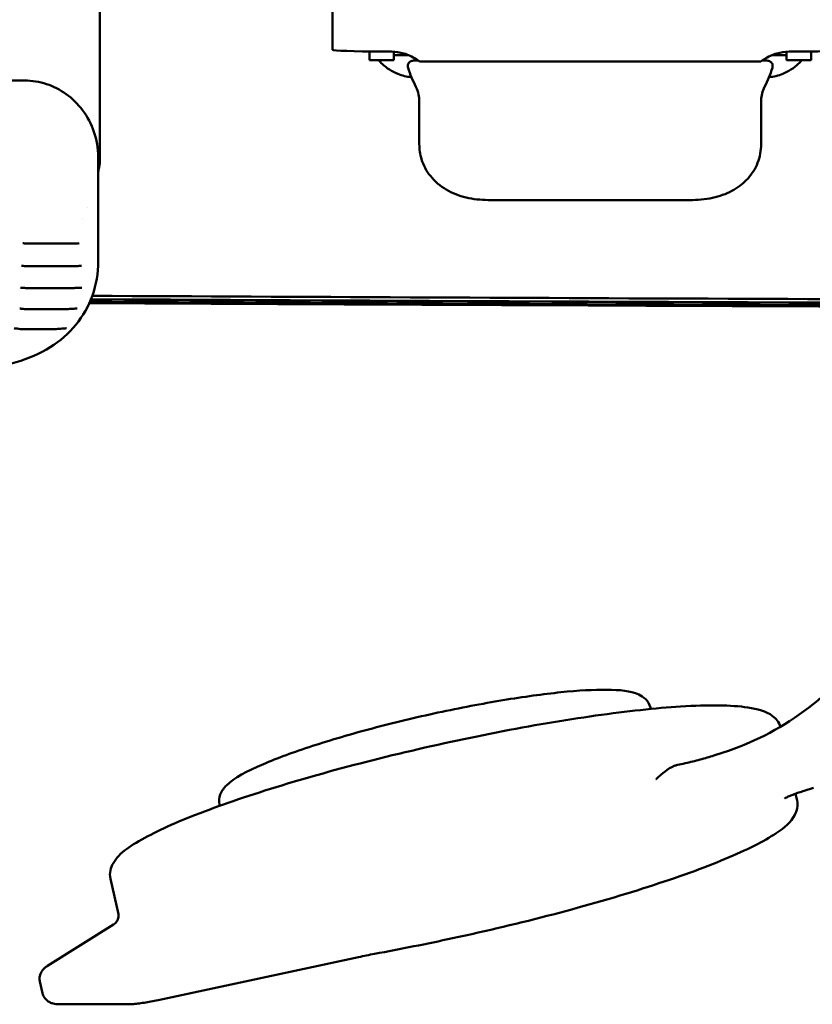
# Model space of a CAD drawing. Header units: millimetres. Extents: x 0 to 14369, y -869 to 2970.
# Tile 77 of 256: x 1017 to 1049, y 1301 to 1341. Entities that reach past the tile are written whole.
import ezdxf

# ---------------------------------------------------------------- set-up
doc = ezdxf.new("R2010")
doc.units = ezdxf.units.MM
doc.header["$LTSCALE"] = 10
doc.layers.add('Sichtbar (ISO)', color=7, linetype='Continuous', lineweight=50)

msp = doc.modelspace()

# ---------------------------------------------------------------- linework, layer by layer
at = {"layer": 'Sichtbar (ISO)'}
for p, q in [((1029.655, 1340.17), (1029.655, 1354.162)), ((1020.17, 1335.544), (1020.17, 1351.03)), ((1031.155, 1339.745), (1031.155, 1340.103)), ((1031.99, 1340.101), (1031.655, 1340.101)), ((1032.155, 1339.745), (1032.155, 1340.094)), ((1048.155, 1340.094), (1048.155, 1339.745)), ((1048.655, 1340.101), (1048.32, 1340.101)), ((1049.155, 1339.745), (1049.155, 1340.103)), ((1031.155, 1339.745), (1032.155, 1339.745)), ((1032.754, 1339.949), (1032.155, 1339.949)), ((1047.107, 1339.69), (1033.203, 1339.69)), ((1048.155, 1339.949), (1047.556, 1339.949)), ((1048.155, 1339.745), (1049.155, 1339.745)), ((1032.721, 1339.518), (1032.721, 1339.497)), ((1047.588, 1339.497), (1047.588, 1339.518)), ((1003.105, 1338.917), (1017.105, 1338.917)), ((1033.19, 1338.086), (1033.19, 1338.086)), ((1047.12, 1338.086), (1047.12, 1338.086)), ((1047.12, 1337.031), (1047.12, 1338.086)), ((1033.19, 1337.031), (1033.19, 1336.327)), ((1047.12, 1336.327), (1047.12, 1337.031)), ((1020.105, 1335.329), (1020.105, 1335.804)), ((1020.105, 1335.329), (1020.105, 1331.55)), ((1044.32, 1334.048), (1035.99, 1334.048)), ((1019.66, 1333.741), (1019.66, 1333.741)), ((1019.464, 1333.305), (1019.464, 1333.305)), ((1017.029, 1332.283), (1017.029, 1332.283)), ((1017.155, 1332.282), (1019.105, 1332.282)), ((1019.326, 1332.283), (1019.327, 1332.283)), ((1016.977, 1331.362), (1016.977, 1331.362)), ((1017.155, 1331.357), (1019.105, 1331.357)), ((1019.424, 1331.362), (1019.424, 1331.362)), ((1017.155, 1330.462), (1019.053, 1330.462)), ((1019.441, 1330.473), (1019.442, 1330.473)), ((1016.917, 1329.624), (1016.917, 1329.624)), ((1019.249, 1329.624), (1019.249, 1329.624)), ((1017.155, 1329.604), (1018.792, 1329.604)), ((1018.813, 1328.821), (1018.813, 1328.821)), ((1018.263, 1328.789), (1017.003, 1328.789)), ((1042.62, 1313.31), (1042.607, 1313.366)), ((1045.573, 1311.534), (1045.188, 1311.411)), ((1048.869, 1309.975), (1049.254, 1310.098)), ((1048.52, 1309.856), (1048.583, 1309.579)), ((1025.058, 1309.363), (1025.045, 1309.419)), ((1020.601, 1306.391), (1020.926, 1304.942)), ((1018.04, 1302.842), (1020.729, 1304.522)), ((1020.729, 1304.522), (1020.729, 1304.522)), ((1022.542, 1301.446), (1030.707, 1303.198)), ((1017.728, 1302.208), (1017.837, 1301.725)), ((1018.573, 1301.275), (1021.276, 1301.275))]:
    msp.add_line(p, q, dxfattribs=at)
for centre, radius, start, end in [((1135.155, 23381.045), 22051.498, 269.7001254, 269.737684), ((1135.155, 23381.045), 22051.454, 269.7001759, 269.7376652), ((1135.155, 23381.045), 22051.448, 269.7001825, 269.7375522), ((1135.155, 23381.045), 22051.353, 269.7002859, 269.73757), ((1135.155, 23381.045), 22051.342, 269.700297, 269.8352184), ((1135.155, 23381.07), 22051.521, 269.7367413, 269.7376573), ((1135.155, 23381.045), 22051.448, 269.7375522, 269.8353403), ((1135.155, 23381.045), 22051.353, 269.73757, 269.8352298), ((1135.155, 23381.045), 22051.497, 269.7376573, 269.8354026), ((1135.155, 23381.045), 22051.454, 269.7376652, 269.8353476), ((1135.155, 23381.045), 22051.498, 269.737684, 269.8354044)]:
    msp.add_arc(centre, radius, start, end, dxfattribs=at)
for centre, major_axis, ratio, start_param, end_param in [((1031.655, 1340.17), (-2, 0), 0.034899, 0, 1.570796), ((1048.655, 1340.17), (2, 0), 0.034899, 4.712389, 6.283185), ((1032.921, 1339.518), (-0.2, 0), 0.999391, 0, 0.001319), ((1032.921, 1339.497), (-0.19, -0.061), 0.999505, 5.972006, 6.283185), ((1047.388, 1339.497), (0.2, 0), 0.999391, 5.971988, 6.283185), ((1047.388, 1339.518), (0.2, 0), 0.999391, 0, 0.000919), ((1020.128, 1335.28), (0.042, 0.264), 0.000038, 6.052915, 6.283676), ((1019.105, 1331.55), (1, 0), 0.403032, 6.283154, 6.283165), ((1047.821, 1310.092), (0.251, -0.433), 0.903274, 6.28306, 6.283187)]:
    msp.add_ellipse(centre, major_axis=major_axis, ratio=ratio, start_param=start_param, end_param=end_param, dxfattribs=at)
for points, knots in [([(1033.203, 1339.69), (1033.156, 1339.726), (1033.107, 1339.76), (1032.901, 1339.891), (1032.731, 1339.967), (1032.391, 1340.067), (1032.223, 1340.094), (1032.046, 1340.1), (1032.04, 1340.1), (1032.021, 1340.1), (1032.008, 1340.101), (1031.994, 1340.101), (1031.992, 1340.101), (1031.991, 1340.101), (1031.991, 1340.101), (1031.99, 1340.101), (1031.99, 1340.101), (1031.99, 1340.101), (1031.99, 1340.101), (1031.99, 1340.101), (1031.99, 1340.101), (1031.99, 1340.101)], [-0.1307472, -0.1307472, -0.1307472, -0.1307472, -0.1127837, -0.1127837, -0.0572933, -0.0572933, -0.00628, -0.00628, -0.0044406, -0.0044406, -0.0005131, -0.0005131, -0.0001123, -0.0001123, -0.0000592, -0.0000592, -0.0000252, -0.0000252, -0.0000121, -0.0000121, -0.000001, -0.000001, -0.000001, -0.000001]), ([(1048.32, 1340.101), (1048.32, 1340.101), (1048.32, 1340.101), (1048.32, 1340.101), (1048.32, 1340.101), (1048.319, 1340.101), (1048.319, 1340.101), (1048.319, 1340.101), (1048.319, 1340.101), (1048.317, 1340.101), (1048.316, 1340.101), (1048.302, 1340.101), (1048.288, 1340.1), (1048.269, 1340.1), (1048.263, 1340.1), (1048.087, 1340.094), (1047.918, 1340.067), (1047.577, 1339.967), (1047.408, 1339.89), (1047.202, 1339.76), (1047.153, 1339.726), (1047.107, 1339.69)], [-0.3290537, -0.3290537, -0.3290537, -0.3290537, -0.3290426, -0.3290426, -0.3290295, -0.3290295, -0.3289954, -0.3289954, -0.3289422, -0.3289422, -0.328541, -0.328541, -0.324609, -0.324609, -0.3227674, -0.3227674, -0.2715462, -0.2715462, -0.2160238, -0.2160238, -0.1981565, -0.1981565, -0.1981565, -0.1981565]), ([(1032.871, 1339.053), (1032.679, 1339.071), (1032.49, 1339.116), (1032.312, 1339.187), (1032.077, 1339.281), (1031.86, 1339.42), (1031.676, 1339.594), (1031.626, 1339.642), (1031.578, 1339.693), (1031.533, 1339.745)], [0.0599835, 0.0599835, 0.0599835, 0.0599835, 0.25, 0.25, 0.25, 0.5, 0.5, 0.5, 0.5685946, 0.5685946, 0.5685946, 0.5685946]), ([(1032.721, 1339.519), (1032.721, 1339.54), (1032.725, 1339.562), (1032.739, 1339.603), (1032.749, 1339.623), (1032.775, 1339.656), (1032.79, 1339.671), (1032.814, 1339.688), (1032.822, 1339.693), (1032.842, 1339.703), (1032.854, 1339.708), (1032.872, 1339.714), (1032.879, 1339.716), (1032.895, 1339.72), (1032.903, 1339.721), (1032.934, 1339.726), (1032.957, 1339.728), (1033.02, 1339.732), (1033.061, 1339.734), (1033.118, 1339.736), (1033.128, 1339.737), (1033.139, 1339.737)], [0, 0, 0, 0, 0.00657849, 0.00657849, 0.01307981, 0.01307981, 0.01954345, 0.01954345, 0.02245267, 0.02245267, 0.02734395, 0.02734395, 0.03145928, 0.03145928, 0.03764647, 0.03764647, 0.05598609, 0.05598609, 0.07691581, 0.07691581, 0.08124965, 0.08124965, 0.08124965, 0.08124965]), ([(1047.171, 1339.737), (1047.214, 1339.736), (1047.252, 1339.734), (1047.333, 1339.729), (1047.368, 1339.727), (1047.409, 1339.721), (1047.417, 1339.719), (1047.432, 1339.715), (1047.439, 1339.714), (1047.454, 1339.709), (1047.461, 1339.706), (1047.478, 1339.698), (1047.489, 1339.692), (1047.511, 1339.677), (1047.522, 1339.668), (1047.545, 1339.644), (1047.556, 1339.629), (1047.575, 1339.594), (1047.582, 1339.573), (1047.587, 1339.541), (1047.588, 1339.53), (1047.588, 1339.519)], [0.06578941, 0.06578941, 0.06578941, 0.06578941, 0.08359684, 0.08359684, 0.11011441, 0.11011441, 0.1160029, 0.1160029, 0.11991043, 0.11991043, 0.12283279, 0.12283279, 0.12702242, 0.12702242, 0.13148755, 0.13148755, 0.13721773, 0.13721773, 0.14360253, 0.14360253, 0.14700989, 0.14700989, 0.14700989, 0.14700989]), ([(1048.777, 1339.745), (1048.732, 1339.693), (1048.684, 1339.642), (1048.634, 1339.594), (1048.45, 1339.42), (1048.233, 1339.281), (1047.998, 1339.187), (1047.819, 1339.116), (1047.63, 1339.071), (1047.439, 1339.053)], [0.4314054, 0.4314054, 0.4314054, 0.4314054, 0.5, 0.5, 0.5, 0.75, 0.75, 0.75, 0.9400164, 0.9400164, 0.9400164, 0.9400164]), ([(1017.105, 1338.917), (1017.405, 1338.917), (1017.709, 1338.868), (1018.28, 1338.681), (1018.553, 1338.54), (1019.051, 1338.183), (1019.279, 1337.958), (1019.666, 1337.444), (1019.824, 1337.145), (1020.045, 1336.504), (1020.105, 1336.152), (1020.105, 1335.804)], [0, 0, 0, 0, 0.0900955, 0.0900955, 0.1802841, 0.1802841, 0.274468, 0.274468, 0.3736987, 0.3736987, 0.4779271, 0.4779271, 0.4779271, 0.4779271]), ([(1033.19, 1338.086), (1033.19, 1338.171), (1033.182, 1338.26), (1033.141, 1338.452), (1033.106, 1338.557), (1033.053, 1338.66)], [0, 0, 0, 0, 0.03628856, 0.03628856, 0.07476421, 0.07476421, 0.07476421, 0.07476421]), ([(1047.257, 1338.66), (1047.211, 1338.57), (1047.179, 1338.48), (1047.133, 1338.297), (1047.122, 1338.205), (1047.12, 1338.107), (1047.12, 1338.097), (1047.12, 1338.086)], [0, 0, 0, 0, 0.03334099, 0.03334099, 0.07048083, 0.07048083, 0.07480472, 0.07480472, 0.07480472, 0.07480472]), ([(1033.19, 1338.086), (1033.19, 1338.024), (1033.19, 1337.907), (1033.19, 1337.743), (1033.19, 1337.598), (1033.19, 1337.471), (1033.19, 1337.356), (1033.19, 1337.249), (1033.19, 1337.142), (1033.19, 1337.069), (1033.19, 1337.031)], [0, 0, 0, 0, 0.165603, 0.315973, 0.451467, 0.573066, 0.681163, 0.78245, 0.886315, 1, 1, 1, 1]), ([(1035.99, 1334.048), (1035.688, 1334.048), (1035.382, 1334.083), (1034.808, 1334.222), (1034.533, 1334.329), (1034.039, 1334.618), (1033.815, 1334.808), (1033.479, 1335.232), (1033.356, 1335.466), (1033.22, 1335.91), (1033.19, 1336.119), (1033.19, 1336.327)], [0, 0, 0, 0, 0.090653, 0.090653, 0.1812214, 0.1812214, 0.2736087, 0.2736087, 0.3584215, 0.3584215, 0.4270996, 0.4270996, 0.4270996, 0.4270996]), ([(1047.12, 1336.327), (1047.12, 1336.066), (1047.071, 1335.803), (1046.886, 1335.331), (1046.753, 1335.116), (1046.425, 1334.749), (1046.228, 1334.592), (1045.781, 1334.332), (1045.522, 1334.231), (1044.954, 1334.086), (1044.635, 1334.048), (1044.32, 1334.048)], [0, 0, 0, 0, 0.0861816, 0.0861816, 0.1672965, 0.1672965, 0.2469319, 0.2469319, 0.3325427, 0.3325427, 0.4271253, 0.4271253, 0.4271253, 0.4271253]), ([(1020.169, 1335.537), (1020.16, 1335.482), (1020.151, 1335.427), (1020.141, 1335.372), (1020.129, 1335.31), (1020.117, 1335.249), (1020.105, 1335.187)], [0, 0, 0, 0, 0.01712935, 0.01712935, 0.01712935, 0.0364346, 0.0364346, 0.0364346, 0.0364346]), ([(1020.105, 1335.45), (1020.106, 1335.451), (1020.107, 1335.452), (1020.109, 1335.453), (1020.144, 1335.479), (1020.164, 1335.507), (1020.169, 1335.537)], [0.7925007, 0.7925007, 0.7925007, 0.7925007, 0.8, 0.8, 0.8, 1, 1, 1, 1]), ([(1017.155, 1332.282), (1017.122, 1332.282), (1017.088, 1332.283), (1017.048, 1332.283), (1017.038, 1332.283), (1017.029, 1332.283)], [0, 0, 0, 0, 0.00989997, 0.00989997, 0.01296762, 0.01296762, 0.01296762, 0.01296762]), ([(1020.105, 1331.55), (1020.105, 1331.073), (1020.024, 1330.596), (1019.713, 1329.725), (1019.482, 1329.32), (1018.902, 1328.612), (1018.546, 1328.302), (1017.732, 1327.786), (1017.26, 1327.58), (1016.237, 1327.293), (1015.667, 1327.216), (1015.105, 1327.216)], [0, 0, 0, 0, 0.1512903, 0.1512903, 0.2993079, 0.2993079, 0.448446, 0.448446, 0.6058547, 0.6058547, 0.7744654, 0.7744654, 0.7744654, 0.7744654]), ([(1017.155, 1331.357), (1017.12, 1331.357), (1017.085, 1331.358), (1017.038, 1331.36), (1017.025, 1331.36), (1017, 1331.361), (1016.988, 1331.362), (1016.977, 1331.362)], [0, 0, 0, 0, 0.01043898, 0.01043898, 0.01472184, 0.01472184, 0.01917416, 0.01917416, 0.01917416, 0.01917416]), ([(1019.424, 1331.362), (1019.362, 1331.362), (1019.296, 1331.359), (1019.188, 1331.357), (1019.146, 1331.357), (1019.105, 1331.357)], [0, 0, 0, 0, 0.02020903, 0.02020903, 0.03264671, 0.03264671, 0.03264671, 0.03264671]), ([(1017.155, 1330.462), (1017.118, 1330.462), (1017.081, 1330.464), (1017.031, 1330.467), (1017.015, 1330.469), (1016.99, 1330.471), (1016.979, 1330.472), (1016.959, 1330.473), (1016.949, 1330.473), (1016.942, 1330.473)], [0, 0, 0, 0, 0.01096054, 0.01096054, 0.0160184, 0.0160184, 0.01994975, 0.01994975, 0.02409855, 0.02409855, 0.02409855, 0.02409855]), ([(1019.441, 1330.473), (1019.398, 1330.473), (1019.351, 1330.471), (1019.243, 1330.466), (1019.181, 1330.464), (1019.097, 1330.462), (1019.075, 1330.462), (1019.053, 1330.462)], [0, 0, 0, 0, 0.01503754, 0.01503754, 0.03377075, 0.03377075, 0.04033425, 0.04033425, 0.04033425, 0.04033425]), ([(1017.155, 1329.604), (1017.117, 1329.604), (1017.078, 1329.607), (1017.025, 1329.612), (1017.009, 1329.614), (1016.981, 1329.618), (1016.969, 1329.619), (1016.949, 1329.622), (1016.941, 1329.623), (1016.927, 1329.624), (1016.921, 1329.624), (1016.917, 1329.624)], [0, 0, 0, 0, 0.01145058, 0.01145058, 0.01675889, 0.01675889, 0.0211839, 0.0211839, 0.02470934, 0.02470934, 0.0285078, 0.0285078, 0.0285078, 0.0285078]), ([(1019.249, 1329.624), (1019.224, 1329.624), (1019.195, 1329.623), (1019.128, 1329.619), (1019.087, 1329.616), (1018.976, 1329.609), (1018.904, 1329.605), (1018.819, 1329.604), (1018.805, 1329.604), (1018.792, 1329.604)], [0, 0, 0, 0, 0.00977357, 0.00977357, 0.02258027, 0.02258027, 0.04413055, 0.04413055, 0.04819067, 0.04819067, 0.04819067, 0.04819067]), ([(1071.74, 1329.783), (1059.545, 1329.818), (1047.35, 1329.864), (1030.038, 1329.942), (1024.921, 1329.967), (1019.805, 1329.994)], [6.341482, 6.341482, 6.341482, 6.341482, 10.000026, 10.000026, 11.535062, 11.535062, 11.535062, 11.535062]), ([(1017.003, 1328.789), (1016.957, 1328.789), (1016.91, 1328.792), (1016.821, 1328.803), (1016.778, 1328.81), (1016.716, 1328.818), (1016.693, 1328.821), (1016.674, 1328.821)], [0, 0, 0, 0, 0.01383721, 0.01383721, 0.02806436, 0.02806436, 0.03778144, 0.03778144, 0.03778144, 0.03778144]), ([(1018.813, 1328.821), (1018.799, 1328.821), (1018.784, 1328.82), (1018.746, 1328.818), (1018.723, 1328.816), (1018.658, 1328.81), (1018.614, 1328.806), (1018.493, 1328.796), (1018.414, 1328.791), (1018.311, 1328.789), (1018.287, 1328.789), (1018.263, 1328.789)], [0, 0, 0, 0, 0.00597612, 0.00597612, 0.0137193, 0.0137193, 0.02763688, 0.02763688, 0.05124086, 0.05124086, 0.05846542, 0.05846542, 0.05846542, 0.05846542]), ([(1045.573, 1311.534), (1046.727, 1311.902), (1047.838, 1312.471), (1049.885, 1313.968), (1050.82, 1314.896), (1052.435, 1317.036), (1053.113, 1318.249), (1054.155, 1320.86), (1054.518, 1322.257), (1054.895, 1325.12), (1054.91, 1326.584), (1054.749, 1328.02)], [3.141593, 3.141593, 3.141593, 3.141593, 3.429873, 3.429873, 3.718154, 3.718154, 4.006435, 4.006435, 4.294715, 4.294715, 4.582996, 4.582996, 4.582996, 4.582996]), ([(1025.045, 1309.419), (1025.013, 1309.561), (1025.033, 1309.706), (1025.137, 1309.984), (1025.232, 1310.095), (1025.66, 1310.512), (1026.147, 1310.766), (1027.391, 1311.302), (1028.071, 1311.552), (1029.586, 1312.046), (1030.413, 1312.288), (1032.146, 1312.748), (1033.05, 1312.965), (1034.85, 1313.353), (1035.746, 1313.525), (1037.442, 1313.806), (1038.242, 1313.916), (1039.676, 1314.062), (1040.306, 1314.098), (1041.374, 1314.086), (1041.779, 1314.054), (1042.316, 1313.815), (1042.542, 1313.655), (1042.607, 1313.366)], [5.272626, 5.272626, 5.272626, 5.272626, 5.364462, 5.364462, 5.498403, 5.498403, 5.915849, 5.915849, 6.254035, 6.254035, 6.579795, 6.579795, 6.902864, 6.902864, 7.225486, 7.225486, 7.54915, 7.54915, 7.877185, 7.877185, 8.227159, 8.227159, 8.414219, 8.414219, 8.414219, 8.414219]), ([(1047.904, 1312.587), (1047.847, 1312.775), (1047.721, 1312.921), (1047.311, 1313.229), (1046.987, 1313.308), (1045.902, 1313.473), (1044.981, 1313.48), (1042.829, 1313.345), (1041.656, 1313.219), (1039.11, 1312.859), (1037.74, 1312.627), (1034.931, 1312.078), (1033.492, 1311.762), (1030.685, 1311.079), (1029.317, 1310.712), (1026.787, 1309.961), (1025.625, 1309.577), (1023.614, 1308.828), (1022.769, 1308.463), (1021.441, 1307.758), (1020.975, 1307.467), (1020.615, 1306.849), (1020.549, 1306.622), (1020.601, 1306.391)], [4.162942, 4.162942, 4.162942, 4.162942, 4.271615, 4.271615, 4.499702, 4.499702, 4.874691, 4.874691, 5.202914, 5.202914, 5.525967, 5.525967, 5.847763, 5.847763, 6.169463, 6.169463, 6.492066, 6.492066, 6.818256, 6.818256, 7.163763, 7.163763, 7.293745, 7.293745, 7.293745, 7.293745]), ([(1045.188, 1311.411), (1045.103, 1311.384), (1045.014, 1311.356), (1044.828, 1311.302), (1044.732, 1311.275), (1044.535, 1311.222), (1044.434, 1311.195), (1044.229, 1311.144), (1044.125, 1311.12), (1043.917, 1311.072), (1043.812, 1311.049), (1043.708, 1311.027)], [3.1415927, 3.1415927, 3.1415927, 3.1415927, 3.2737686, 3.2737686, 3.4059445, 3.4059445, 3.5381205, 3.5381205, 3.6702964, 3.6702964, 3.8024723, 3.8024723, 3.8024723, 3.8024723]), ([(1042.832, 1310.449), (1042.833, 1310.45), (1042.834, 1310.451), (1043.083, 1310.674), (1043.32, 1310.887), (1043.622, 1311.005), (1043.667, 1311.018), (1043.708, 1311.027)], [-0.0006077, -0.0006077, -0.0006077, -0.0006077, 0, 0, 0.1248588, 0.1248588, 0.1487534, 0.1487534, 0.1487534, 0.1487534]), ([(1048.869, 1309.975), (1048.793, 1309.951), (1048.721, 1309.927), (1048.584, 1309.88), (1048.519, 1309.856), (1048.4, 1309.811), (1048.345, 1309.789), (1048.246, 1309.747), (1048.202, 1309.727), (1048.127, 1309.69), (1048.096, 1309.673), (1048.072, 1309.66)], [6.2831853, 6.2831853, 6.2831853, 6.2831853, 6.4009524, 6.4009524, 6.5187195, 6.5187195, 6.6364866, 6.6364866, 6.7542537, 6.7542537, 6.8720208, 6.8720208, 6.8720208, 6.8720208]), ([(1048.583, 1309.579), (1048.63, 1309.367), (1048.578, 1309.155), (1048.331, 1308.687), (1048.073, 1308.477), (1047.233, 1307.912), (1046.539, 1307.566), (1044.775, 1306.83), (1043.709, 1306.445), (1041.327, 1305.68), (1040.015, 1305.3), (1037.312, 1304.592), (1035.926, 1304.263), (1034.548, 1303.967)], [2.131033, 2.131033, 2.131033, 2.131033, 2.250496, 2.250496, 2.478583, 2.478583, 2.806366, 2.806366, 3.13415, 3.13415, 3.457574, 3.457574, 3.76995, 3.76995, 3.76995, 3.76995]), ([(1020.729, 1304.522), (1020.788, 1304.558), (1020.852, 1304.624), (1020.92, 1304.76), (1020.931, 1304.825), (1020.933, 1304.897), (1020.931, 1304.918), (1020.929, 1304.93)], [0, 0, 0, 0, 0.0482415, 0.0482415, 0.0905046, 0.0905046, 0.1185768, 0.1185768, 0.1185768, 0.1185768]), ([(1020.929, 1304.93), (1020.929, 1304.93), (1020.928, 1304.931), (1020.928, 1304.933), (1020.928, 1304.934), (1020.928, 1304.936), (1020.927, 1304.936), (1020.927, 1304.938), (1020.927, 1304.939), (1020.927, 1304.941), (1020.926, 1304.941), (1020.926, 1304.942)], [1.001920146, 1.001920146, 1.001920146, 1.001920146, 1.003648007, 1.003648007, 1.005375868, 1.005375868, 1.007103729, 1.007103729, 1.008831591, 1.008831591, 1.010559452, 1.010559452, 1.010559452, 1.010559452]), ([(1018.04, 1302.842), (1018.017, 1302.828), (1017.995, 1302.813), (1017.948, 1302.778), (1017.924, 1302.758), (1017.872, 1302.709), (1017.845, 1302.679), (1017.788, 1302.597), (1017.757, 1302.544), (1017.72, 1302.413), (1017.711, 1302.342), (1017.721, 1302.248), (1017.724, 1302.228), (1017.728, 1302.208)], [0.6283576, 0.6283576, 0.6283576, 0.6283576, 0.704798, 0.704798, 0.7812384, 0.7812384, 0.8576787, 0.8576787, 0.9341191, 0.9341191, 0.9941401, 0.9941401, 1.0105595, 1.0105595, 1.0105595, 1.0105595]), ([(1017.837, 1301.725), (1017.85, 1301.665), (1017.874, 1301.609), (1017.935, 1301.511), (1017.972, 1301.47), (1018.051, 1301.401), (1018.092, 1301.376), (1018.181, 1301.331), (1018.224, 1301.318), (1018.308, 1301.296), (1018.348, 1301.289), (1018.426, 1301.28), (1018.463, 1301.277), (1018.525, 1301.275), (1018.549, 1301.275), (1018.573, 1301.275)], [1.0105595, 1.0105595, 1.0105595, 1.0105595, 1.059061, 1.059061, 1.1124646, 1.1124646, 1.1802238, 1.1802238, 1.2779191, 1.2779191, 1.3899665, 1.3899665, 1.5020139, 1.5020139, 1.5707963, 1.5707963, 1.5707963, 1.5707963]), ([(1021.276, 1301.275), (1021.342, 1301.275), (1021.411, 1301.278), (1021.56, 1301.288), (1021.638, 1301.296), (1021.803, 1301.315), (1021.89, 1301.327), (1022.069, 1301.355), (1022.161, 1301.371), (1022.35, 1301.406), (1022.446, 1301.425), (1022.542, 1301.446)], [1.5707963, 1.5707963, 1.5707963, 1.5707963, 1.7592841, 1.7592841, 1.9477718, 1.9477718, 2.1362595, 2.1362595, 2.3247473, 2.3247473, 2.513235, 2.513235, 2.513235, 2.513235])]:
    msp.add_open_spline(points, degree=3, knots=knots, dxfattribs=at)
for points in [[(1033.053, 1338.66), (1032.926, 1338.906), (1032.817, 1339.167), (1032.731, 1339.436)], [(1047.579, 1339.436), (1047.492, 1339.167), (1047.384, 1338.906), (1047.257, 1338.66)], [(1019.326, 1332.283), (1019.254, 1332.283), (1019.179, 1332.282), (1019.105, 1332.282)], [(1071.684, 1329.935), (1054.41, 1329.985), (1037.137, 1330.055), (1019.863, 1330.145)], [(1034.197, 1329.778), (1029.379, 1329.8), (1024.561, 1329.824), (1019.742, 1329.849)], [(1033.834, 1329.781), (1029.137, 1329.803), (1024.44, 1329.826), (1019.743, 1329.851)], [(1058.777, 1329.723), (1045.772, 1329.768), (1032.767, 1329.825), (1019.762, 1329.893)], [(1034.548, 1303.967), (1033.491, 1303.74), (1032.43, 1303.528), (1031.367, 1303.33)], [(1031.367, 1303.33), (1031.146, 1303.289), (1030.926, 1303.245), (1030.707, 1303.198)]]:
    msp.add_open_spline(points, degree=3, dxfattribs=at)

doc.saveas('drawing.dxf')
